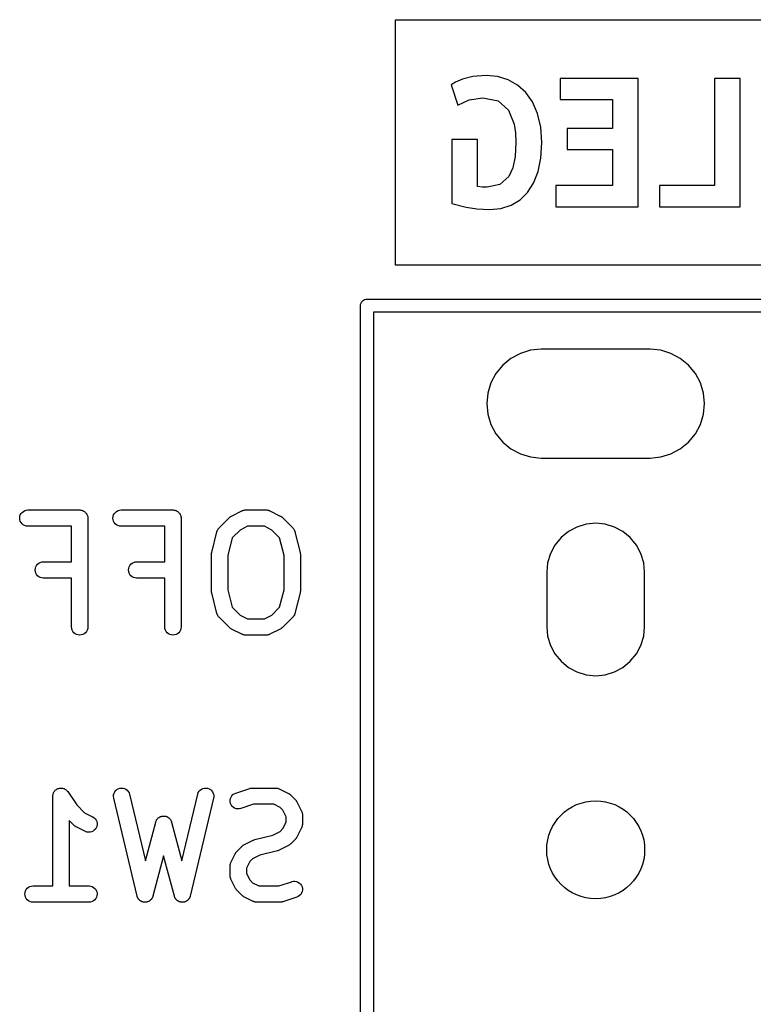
# Model space of a CAD drawing. Extents: x 4.93 to 6.76, y -5.59 to -2.93.
# Tile 3 of 29: x 4.93 to 5.19, y -4.64 to -4.29. Entities that reach past the tile are written whole.
import ezdxf

# ---------------------------------------------------------------- set-up
doc = ezdxf.new("R2010")
doc.units = 0
doc.header["$MEASUREMENT"] = 0
doc.layers.add('BLACK', color=7, linetype='CONTINUOUS')

msp = doc.modelspace()

# ---------------------------------------------------------------- linework, layer by layer
at = {"layer": 'BLACK', "linetype": 'CONTINUOUS'}
for p, q in [((5.06538, -4.37512), (5.06538, -4.2863)), ((5.06538, -4.2863), (5.20778, -4.2863)), ((5.09823, -4.30648), (5.0934, -4.3069)), ((5.1023, -4.30687), (5.09823, -4.30648)), ((5.0871, -4.30896), (5.08556, -4.30986)), ((5.08556, -4.30986), (5.08796, -4.31721)), ((5.08968, -4.30783), (5.0871, -4.30896)), ((5.0934, -4.3069), (5.08968, -4.30783)), ((5.10611, -4.30802), (5.1023, -4.30687)), ((5.10954, -4.30994), (5.10611, -4.30802)), ((5.11248, -4.31263), (5.10954, -4.30994)), ((5.12501, -4.30753), (5.12501, -4.31518)), ((5.15313, -4.30753), (5.12501, -4.30753)), ((5.15313, -4.35396), (5.15313, -4.30753)), ((5.19003, -4.30753), (5.18073, -4.30753)), ((5.18073, -4.30753), (5.18073, -4.34631)), ((5.19003, -4.35396), (5.19003, -4.30753)), ((5.1149, -4.31607), (5.11248, -4.31263)), ((5.08796, -4.31721), (5.09201, -4.31533)), ((5.09201, -4.31533), (5.09696, -4.31451)), ((5.09696, -4.31451), (5.10251, -4.31571)), ((5.10251, -4.31571), (5.10622, -4.31905)), ((5.11676, -4.32025), (5.1149, -4.31607)), ((5.12501, -4.31518), (5.14391, -4.31518)), ((5.14391, -4.31518), (5.14391, -4.32561)), ((5.10622, -4.31905), (5.10832, -4.32415)), ((5.11794, -4.32513), (5.11676, -4.32025)), ((5.10832, -4.32415), (5.1088, -4.32727)), ((5.1088, -4.32727), (5.10896, -4.33071)), ((5.11833, -4.33071), (5.11794, -4.32513)), ((5.14391, -4.32561), (5.12748, -4.32561)), ((5.12748, -4.32561), (5.12748, -4.33326)), ((5.09501, -4.32966), (5.08578, -4.32966)), ((5.08578, -4.32966), (5.08578, -4.35283)), ((5.09501, -4.34661), (5.09501, -4.32966)), ((5.10896, -4.33071), (5.10867, -4.33577)), ((5.118, -4.33634), (5.11833, -4.33071)), ((5.12748, -4.33326), (5.14391, -4.33326)), ((5.14391, -4.33326), (5.14391, -4.34631)), ((5.10867, -4.33577), (5.10779, -4.33986)), ((5.11698, -4.34125), (5.118, -4.33634)), ((5.10779, -4.33986), (5.10633, -4.34297)), ((5.11535, -4.34541), (5.11698, -4.34125)), ((5.10633, -4.34297), (5.10309, -4.34592)), ((5.11316, -4.34882), (5.11535, -4.34541)), ((5.09681, -4.34683), (5.09501, -4.34661)), ((5.09861, -4.34691), (5.09681, -4.34683)), ((5.10309, -4.34592), (5.09861, -4.34691)), ((5.11043, -4.35148), (5.11316, -4.34882)), ((5.14391, -4.34631), (5.12336, -4.34631)), ((5.12336, -4.34631), (5.12336, -4.35396)), ((5.18073, -4.34631), (5.16086, -4.34631)), ((5.16086, -4.34631), (5.16086, -4.35396)), ((5.08578, -4.35283), (5.09092, -4.35418)), ((5.1072, -4.3534), (5.11043, -4.35148)), ((5.09092, -4.35418), (5.09477, -4.35475)), ((5.09477, -4.35475), (5.09936, -4.35493)), ((5.09936, -4.35493), (5.10349, -4.35455)), ((5.10349, -4.35455), (5.1072, -4.3534)), ((5.12336, -4.35396), (5.15313, -4.35396)), ((5.16086, -4.35396), (5.19003, -4.35396)), ((5.20778, -4.37512), (5.06538, -4.37512)), ((5.05293, -4.38886), (5.05314, -4.38845)), ((5.05314, -4.38845), (5.05344, -4.38809)), ((5.05344, -4.38809), (5.0538, -4.38779)), ((5.0538, -4.38779), (5.05421, -4.38757)), ((5.05421, -4.38757), (5.05466, -4.38744)), ((5.05466, -4.38744), (5.055, -4.3874)), ((5.055, -4.3874), (5.05512, -4.38739)), ((5.05512, -4.38739), (5.05523, -4.3874)), ((5.05523, -4.3874), (5.22036, -4.3874)), ((5.05274, -4.38976), (5.05279, -4.3893)), ((5.05276, -4.38988), (5.05274, -4.38976)), ((5.05276, -4.78335), (5.05276, -4.38988)), ((5.05279, -4.3893), (5.05293, -4.38886)), ((5.05748, -4.39213), (5.05748, -4.7811)), ((5.21811, -4.39213), (5.05748, -4.39213)), ((5.11427, -4.40589), (5.11058, -4.40701)), ((5.11811, -4.40551), (5.11427, -4.40589)), ((5.15748, -4.40551), (5.11811, -4.40551)), ((5.16132, -4.40589), (5.15748, -4.40551)), ((5.16501, -4.40701), (5.16132, -4.40589)), ((5.10717, -4.40883), (5.10419, -4.41128)), ((5.11058, -4.40701), (5.10717, -4.40883)), ((5.16842, -4.40883), (5.16501, -4.40701)), ((5.1714, -4.41128), (5.16842, -4.40883)), ((5.10419, -4.41128), (5.10174, -4.41426)), ((5.17385, -4.41426), (5.1714, -4.41128)), ((5.10174, -4.41426), (5.09992, -4.41766)), ((5.17567, -4.41766), (5.17385, -4.41426)), ((5.09992, -4.41766), (5.0988, -4.42136)), ((5.17679, -4.42136), (5.17567, -4.41766)), ((5.0988, -4.42136), (5.09843, -4.4252)), ((5.17717, -4.4252), (5.17679, -4.42136)), ((5.09843, -4.4252), (5.0988, -4.42904)), ((5.17679, -4.42904), (5.17717, -4.4252)), ((5.0988, -4.42904), (5.09992, -4.43273)), ((5.17567, -4.43273), (5.17679, -4.42904)), ((5.09992, -4.43273), (5.10174, -4.43613)), ((5.17385, -4.43613), (5.17567, -4.43273)), ((5.10174, -4.43613), (5.10419, -4.43912)), ((5.1714, -4.43912), (5.17385, -4.43613)), ((5.10419, -4.43912), (5.10717, -4.44156)), ((5.10717, -4.44156), (5.11058, -4.44338)), ((5.16501, -4.44338), (5.16842, -4.44156)), ((5.16842, -4.44156), (5.1714, -4.43912)), ((5.11058, -4.44338), (5.11427, -4.4445)), ((5.11427, -4.4445), (5.11811, -4.44488)), ((5.11811, -4.44488), (5.15748, -4.44488)), ((5.15748, -4.44488), (5.16132, -4.4445)), ((5.16132, -4.4445), (5.16501, -4.44338)), ((4.92947, -4.46661), (4.92953, -4.46604)), ((4.92952, -4.46718), (4.92947, -4.46661)), ((4.92953, -4.46604), (4.9297, -4.46548)), ((4.9297, -4.46548), (4.92997, -4.46498)), ((4.92997, -4.46498), (4.93034, -4.46453)), ((4.93034, -4.46453), (4.93079, -4.46417)), ((4.93079, -4.46417), (4.93129, -4.4639)), ((4.93129, -4.4639), (4.93185, -4.46373)), ((4.93185, -4.46373), (4.93242, -4.46368)), ((4.93242, -4.46368), (4.95117, -4.46368)), ((4.95117, -4.46368), (4.95119, -4.46368)), ((4.95119, -4.46368), (4.95119, -4.46368)), ((4.95119, -4.46368), (4.95119, -4.46368)), ((4.95119, -4.46368), (4.95121, -4.46368)), ((4.95121, -4.46368), (4.95149, -4.46371)), ((4.95149, -4.46371), (4.95176, -4.46374)), ((4.95176, -4.46374), (4.95177, -4.46374)), ((4.95177, -4.46374), (4.95178, -4.46374)), ((4.95178, -4.46374), (4.95204, -4.46382)), ((4.95204, -4.46382), (4.95231, -4.46391)), ((4.95231, -4.46391), (4.95232, -4.46391)), ((4.95232, -4.46391), (4.95233, -4.46392)), ((4.95233, -4.46392), (4.95257, -4.46405)), ((4.95257, -4.46405), (4.95282, -4.46418)), ((4.95282, -4.46418), (4.95283, -4.46419)), ((4.95283, -4.46419), (4.95284, -4.46419)), ((4.95284, -4.46419), (4.95305, -4.46437)), ((4.95305, -4.46437), (4.95326, -4.46455)), ((4.95326, -4.46455), (4.95327, -4.46456)), ((4.95327, -4.46456), (4.95328, -4.46456)), ((4.95328, -4.46456), (4.95345, -4.46478)), ((4.95345, -4.46478), (4.95363, -4.465)), ((4.95363, -4.465), (4.95363, -4.465)), ((4.95363, -4.465), (4.95364, -4.46501)), ((4.95364, -4.46501), (4.95377, -4.46526)), ((4.95377, -4.46526), (4.9539, -4.4655)), ((4.9539, -4.4655), (4.9539, -4.46551)), ((4.9539, -4.46551), (4.9539, -4.46552)), ((4.9539, -4.46552), (4.95398, -4.46579)), ((4.95398, -4.46579), (4.95406, -4.46606)), ((4.95406, -4.46606), (4.95406, -4.46607)), ((4.95406, -4.46607), (4.95407, -4.46608)), ((4.95407, -4.46608), (4.95409, -4.46635)), ((4.95409, -4.46635), (4.95412, -4.46663)), ((4.95412, -4.46663), (4.95412, -4.506)), ((4.96321, -4.46661), (4.96327, -4.46604)), ((4.96326, -4.46718), (4.96321, -4.46661)), ((4.96327, -4.46604), (4.96344, -4.46548)), ((4.96344, -4.46548), (4.96372, -4.46498)), ((4.96372, -4.46498), (4.96408, -4.46453)), ((4.96408, -4.46453), (4.96453, -4.46417)), ((4.96453, -4.46417), (4.96504, -4.4639)), ((4.96504, -4.4639), (4.96559, -4.46373)), ((4.96559, -4.46373), (4.96617, -4.46368)), ((4.96617, -4.46368), (4.98491, -4.46368)), ((4.98491, -4.46368), (4.98493, -4.46368)), ((4.98493, -4.46368), (4.98493, -4.46368)), ((4.98493, -4.46368), (4.98493, -4.46368)), ((4.98493, -4.46368), (4.98495, -4.46368)), ((4.98495, -4.46368), (4.98523, -4.46371)), ((4.98523, -4.46371), (4.98551, -4.46374)), ((4.98551, -4.46374), (4.98552, -4.46374)), ((4.98552, -4.46374), (4.98553, -4.46374)), ((4.98553, -4.46374), (4.98579, -4.46382)), ((4.98579, -4.46382), (4.98606, -4.46391)), ((4.98606, -4.46391), (4.98607, -4.46391)), ((4.98607, -4.46391), (4.98608, -4.46392)), ((4.98608, -4.46392), (4.98632, -4.46405)), ((4.98632, -4.46405), (4.98656, -4.46418)), ((4.98656, -4.46418), (4.98657, -4.46419)), ((4.98657, -4.46419), (4.98658, -4.46419)), ((4.98658, -4.46419), (4.98679, -4.46437)), ((4.98679, -4.46437), (4.98701, -4.46455)), ((4.98701, -4.46455), (4.98701, -4.46456)), ((4.98701, -4.46456), (4.98702, -4.46456)), ((4.98702, -4.46456), (4.9872, -4.46478)), ((4.9872, -4.46478), (4.98737, -4.465)), ((4.98737, -4.465), (4.98738, -4.465)), ((4.98738, -4.465), (4.98738, -4.46501)), ((4.98738, -4.46501), (4.98751, -4.46526)), ((4.98751, -4.46526), (4.98764, -4.4655)), ((4.98764, -4.4655), (4.98765, -4.46551)), ((4.98765, -4.46551), (4.98765, -4.46552)), ((4.98765, -4.46552), (4.98773, -4.46579)), ((4.98773, -4.46579), (4.98781, -4.46606)), ((4.98781, -4.46606), (4.98781, -4.46607)), ((4.98781, -4.46607), (4.98781, -4.46608)), ((4.98781, -4.46608), (4.98784, -4.46635)), ((4.98784, -4.46635), (4.98787, -4.46663)), ((4.98787, -4.46663), (4.98787, -4.506)), ((5.00157, -4.47017), (5.00532, -4.46642)), ((5.00532, -4.46642), (5.00535, -4.46639)), ((5.00535, -4.46639), (5.00548, -4.46628)), ((5.00548, -4.46628), (5.0056, -4.46617)), ((5.0056, -4.46617), (5.00571, -4.4661)), ((5.00571, -4.4661), (5.0058, -4.46603)), ((5.0058, -4.46603), (5.00595, -4.46595)), ((5.00595, -4.46595), (5.00609, -4.46586)), ((5.00609, -4.46586), (5.00984, -4.46399)), ((5.00984, -4.46399), (5.00988, -4.46397)), ((5.00988, -4.46397), (5.00996, -4.46394)), ((5.00996, -4.46394), (5.01003, -4.4639)), ((5.01003, -4.4639), (5.01023, -4.46384)), ((5.01023, -4.46384), (5.01042, -4.46377)), ((5.01042, -4.46377), (5.0105, -4.46376)), ((5.0105, -4.46376), (5.01059, -4.46373)), ((5.01059, -4.46373), (5.01079, -4.46371)), ((5.01079, -4.46371), (5.01099, -4.46368)), ((5.01099, -4.46368), (5.01107, -4.46368)), ((5.01107, -4.46368), (5.01116, -4.46368)), ((5.01116, -4.46368), (5.01866, -4.46368)), ((5.01866, -4.46368), (5.0187, -4.46368)), ((5.0187, -4.46368), (5.01879, -4.46369)), ((5.01879, -4.46369), (5.01887, -4.46368)), ((5.01887, -4.46368), (5.01907, -4.46372)), ((5.01907, -4.46372), (5.01927, -4.46374)), ((5.01927, -4.46374), (5.01936, -4.46377)), ((5.01936, -4.46377), (5.01944, -4.46378)), ((5.01944, -4.46378), (5.01963, -4.46385)), ((5.01963, -4.46385), (5.01982, -4.46392)), ((5.01982, -4.46392), (5.0199, -4.46396)), ((5.0199, -4.46396), (5.01998, -4.46399)), ((5.01998, -4.46399), (5.02373, -4.46586)), ((5.02373, -4.46586), (5.02377, -4.46588)), ((5.02377, -4.46588), (5.0239, -4.46597)), ((5.0239, -4.46597), (5.02405, -4.46605)), ((5.02405, -4.46605), (5.02415, -4.46613)), ((5.02415, -4.46613), (5.02425, -4.4662)), ((5.02425, -4.4662), (5.02437, -4.46631)), ((5.02437, -4.46631), (5.0245, -4.46642)), ((5.0245, -4.46642), (5.02825, -4.47017)), ((4.92968, -4.46774), (4.92952, -4.46718)), ((4.92995, -4.46825), (4.92968, -4.46774)), ((4.93031, -4.4687), (4.92995, -4.46825)), ((4.93075, -4.46907), (4.93031, -4.4687)), ((4.93126, -4.46934), (4.93075, -4.46907)), ((4.93181, -4.46952), (4.93126, -4.46934)), ((4.93238, -4.46958), (4.93181, -4.46952)), ((4.93242, -4.46958), (4.93238, -4.46958)), ((4.94821, -4.46958), (4.93242, -4.46958)), ((4.94821, -4.48242), (4.94821, -4.46958)), ((4.96343, -4.46774), (4.96326, -4.46718)), ((4.96369, -4.46825), (4.96343, -4.46774)), ((4.96406, -4.4687), (4.96369, -4.46825)), ((4.9645, -4.46907), (4.96406, -4.4687)), ((4.965, -4.46934), (4.9645, -4.46907)), ((4.96555, -4.46952), (4.965, -4.46934)), ((4.96612, -4.46958), (4.96555, -4.46952)), ((4.96617, -4.46958), (4.96612, -4.46958)), ((4.98196, -4.46958), (4.96617, -4.46958)), ((4.98196, -4.48242), (4.98196, -4.46958)), ((5.00131, -4.47047), (5.00145, -4.47032)), ((5.00145, -4.47032), (5.00157, -4.47017)), ((5.01186, -4.46958), (5.00916, -4.47093)), ((5.01796, -4.46958), (5.01186, -4.46958)), ((5.02066, -4.47093), (5.01796, -4.46958)), ((5.02825, -4.47017), (5.02827, -4.47019)), ((5.02827, -4.47019), (5.0284, -4.47035)), ((5.0284, -4.47035), (5.02853, -4.4705)), ((5.13102, -4.46985), (5.12795, -4.47149)), ((5.13434, -4.46884), (5.13102, -4.46985)), ((5.1378, -4.4685), (5.13434, -4.46884)), ((5.14125, -4.46884), (5.1378, -4.4685)), ((5.14458, -4.46985), (5.14125, -4.46884)), ((5.14764, -4.47149), (5.14458, -4.46985)), ((4.99892, -4.47904), (5.0008, -4.47154)), ((5.0008, -4.47154), (5.00081, -4.4715)), ((5.00081, -4.4715), (5.00088, -4.47131)), ((5.00088, -4.47131), (5.00093, -4.47112)), ((5.00093, -4.47112), (5.00098, -4.47104)), ((5.00098, -4.47104), (5.00101, -4.47096)), ((5.00101, -4.47096), (5.00111, -4.47079)), ((5.00111, -4.47079), (5.00121, -4.47061)), ((5.00121, -4.47061), (5.00126, -4.47054)), ((5.00126, -4.47054), (5.00131, -4.47047)), ((5.00633, -4.47376), (5.00474, -4.48012)), ((5.00916, -4.47093), (5.00633, -4.47376)), ((5.02349, -4.47376), (5.02066, -4.47093)), ((5.02508, -4.48012), (5.02349, -4.47376)), ((5.02853, -4.4705), (5.02858, -4.47058)), ((5.02858, -4.47058), (5.02863, -4.47065)), ((5.02863, -4.47065), (5.02873, -4.47082)), ((5.02873, -4.47082), (5.02883, -4.47099)), ((5.02883, -4.47099), (5.02886, -4.47108)), ((5.02886, -4.47108), (5.0289, -4.47116)), ((5.0289, -4.47116), (5.02896, -4.47135)), ((5.02896, -4.47135), (5.02902, -4.47154)), ((5.02902, -4.47154), (5.0309, -4.47904)), ((5.12527, -4.47369), (5.12306, -4.47638)), ((5.12795, -4.47149), (5.12527, -4.47369)), ((5.15032, -4.47369), (5.14764, -4.47149)), ((5.15253, -4.47638), (5.15032, -4.47369)), ((5.12306, -4.47638), (5.12143, -4.47944)), ((5.15416, -4.47944), (5.15253, -4.47638)), ((4.99883, -4.47971), (4.99884, -4.47966)), ((4.99883, -4.47975), (4.99883, -4.47971)), ((4.99883, -4.49288), (4.99883, -4.47975)), ((4.99884, -4.47961), (4.99887, -4.47937)), ((4.99884, -4.47966), (4.99884, -4.47961)), ((4.99887, -4.47937), (4.9989, -4.47914)), ((4.9989, -4.47914), (4.99891, -4.47909)), ((4.99891, -4.47909), (4.99892, -4.47904)), ((5.00474, -4.48012), (5.00474, -4.49251)), ((5.02508, -4.49251), (5.02508, -4.48012)), ((5.0309, -4.47904), (5.03091, -4.47908)), ((5.03091, -4.47908), (5.03091, -4.47913)), ((5.03091, -4.47913), (5.03093, -4.47918)), ((5.03093, -4.47918), (5.03095, -4.47941)), ((5.03095, -4.47941), (5.03098, -4.47965)), ((5.03098, -4.47965), (5.03098, -4.4797)), ((5.03098, -4.4797), (5.03099, -4.47975)), ((5.03099, -4.47975), (5.03099, -4.49288)), ((5.12143, -4.47944), (5.12042, -4.48276)), ((5.15517, -4.48276), (5.15416, -4.47944)), ((4.93515, -4.48478), (4.93532, -4.48423)), ((4.93532, -4.48423), (4.9356, -4.48373)), ((4.9356, -4.48373), (4.93596, -4.48328)), ((4.93596, -4.48328), (4.93641, -4.48292)), ((4.93641, -4.48292), (4.93692, -4.48265)), ((4.93692, -4.48265), (4.93747, -4.48248)), ((4.93747, -4.48248), (4.93804, -4.48242)), ((4.93804, -4.48242), (4.94821, -4.48242)), ((4.9689, -4.48478), (4.96907, -4.48423)), ((4.96907, -4.48423), (4.96934, -4.48373)), ((4.96934, -4.48373), (4.96971, -4.48328)), ((4.96971, -4.48328), (4.97016, -4.48292)), ((4.97016, -4.48292), (4.97066, -4.48265)), ((4.97066, -4.48265), (4.97122, -4.48248)), ((4.97122, -4.48248), (4.97179, -4.48242)), ((4.97179, -4.48242), (4.98196, -4.48242)), ((5.12042, -4.48276), (5.12008, -4.48622)), ((5.15551, -4.48622), (5.15517, -4.48276)), ((4.93509, -4.48536), (4.93515, -4.48478)), ((4.93514, -4.48593), (4.93509, -4.48536)), ((4.93531, -4.48648), (4.93514, -4.48593)), ((4.93557, -4.48699), (4.93531, -4.48648)), ((4.93593, -4.48744), (4.93557, -4.48699)), ((4.93638, -4.48781), (4.93593, -4.48744)), ((4.93688, -4.48809), (4.93638, -4.48781)), ((4.93743, -4.48827), (4.93688, -4.48809)), ((4.938, -4.48833), (4.93743, -4.48827)), ((4.96884, -4.48536), (4.9689, -4.48478)), ((4.96889, -4.48593), (4.96884, -4.48536)), ((4.96905, -4.48648), (4.96889, -4.48593)), ((4.96932, -4.48699), (4.96905, -4.48648)), ((4.96968, -4.48744), (4.96932, -4.48699)), ((4.97012, -4.48781), (4.96968, -4.48744)), ((4.97063, -4.48809), (4.97012, -4.48781)), ((4.97118, -4.48827), (4.97063, -4.48809)), ((4.97175, -4.48833), (4.97118, -4.48827)), ((5.12008, -4.48622), (5.12008, -4.50591)), ((5.15551, -4.50591), (5.15551, -4.48622)), ((4.93804, -4.48833), (4.938, -4.48833)), ((4.94821, -4.48833), (4.93804, -4.48833)), ((4.94821, -4.506), (4.94821, -4.48833)), ((4.97179, -4.48833), (4.97175, -4.48833)), ((4.98196, -4.48833), (4.97179, -4.48833)), ((4.98196, -4.506), (4.98196, -4.48833)), ((4.99884, -4.49293), (4.99883, -4.49288)), ((4.99883, -4.49298), (4.99884, -4.49293)), ((4.99887, -4.49321), (4.99883, -4.49298)), ((4.99889, -4.49345), (4.99887, -4.49321)), ((4.9989, -4.4935), (4.99889, -4.49345)), ((4.99891, -4.49355), (4.9989, -4.4935)), ((4.99892, -4.49359), (4.99891, -4.49355)), ((5.0008, -4.50109), (4.99892, -4.49359)), ((5.00474, -4.49251), (5.00633, -4.49887)), ((5.02349, -4.49887), (5.02508, -4.49251)), ((5.0309, -4.49359), (5.02902, -4.50109)), ((5.03092, -4.49349), (5.0309, -4.49354)), ((5.0309, -4.49354), (5.0309, -4.49359)), ((5.03095, -4.49326), (5.03092, -4.49349)), ((5.03098, -4.49302), (5.03095, -4.49326)), ((5.03099, -4.49288), (5.03098, -4.49292)), ((5.03098, -4.49292), (5.03098, -4.49297)), ((5.03098, -4.49297), (5.03098, -4.49302)), ((5.00633, -4.49887), (5.00916, -4.5017)), ((5.02066, -4.5017), (5.02349, -4.49887)), ((5.00086, -4.50128), (5.0008, -4.50109)), ((5.00092, -4.50147), (5.00086, -4.50128)), ((5.00096, -4.50155), (5.00092, -4.50147)), ((5.00099, -4.50163), (5.00096, -4.50155)), ((5.00109, -4.50181), (5.00099, -4.50163)), ((5.00118, -4.50198), (5.00109, -4.50181)), ((5.00124, -4.50205), (5.00118, -4.50198)), ((5.00128, -4.50213), (5.00124, -4.50205)), ((5.00142, -4.50228), (5.00128, -4.50213)), ((5.00154, -4.50243), (5.00142, -4.50228)), ((5.00157, -4.50246), (5.00154, -4.50243)), ((5.00532, -4.50621), (5.00157, -4.50246)), ((5.00916, -4.5017), (5.01186, -4.50305)), ((5.01796, -4.50305), (5.02066, -4.5017)), ((5.02825, -4.50246), (5.0245, -4.50621)), ((5.02837, -4.50231), (5.02825, -4.50246)), ((5.02851, -4.50216), (5.02837, -4.50231)), ((5.02856, -4.50209), (5.02851, -4.50216)), ((5.02861, -4.50202), (5.02856, -4.50209)), ((5.02871, -4.50184), (5.02861, -4.50202)), ((5.02881, -4.50167), (5.02871, -4.50184)), ((5.02884, -4.50159), (5.02881, -4.50167)), ((5.02888, -4.50151), (5.02884, -4.50159)), ((5.02894, -4.50132), (5.02888, -4.50151)), ((5.02901, -4.50113), (5.02894, -4.50132)), ((5.02902, -4.50109), (5.02901, -4.50113)), ((4.94827, -4.50657), (4.94821, -4.506)), ((4.95412, -4.50604), (4.95406, -4.50661)), ((4.95412, -4.506), (4.95412, -4.50604)), ((4.98202, -4.50657), (4.98196, -4.506)), ((4.98787, -4.50604), (4.9878, -4.50661)), ((4.98787, -4.506), (4.98787, -4.50604)), ((5.01186, -4.50305), (5.01796, -4.50305)), ((5.12008, -4.50591), (5.12042, -4.50936)), ((5.15517, -4.50936), (5.15551, -4.50591)), ((4.94844, -4.50712), (4.94827, -4.50657)), ((4.94871, -4.50763), (4.94844, -4.50712)), ((4.94907, -4.50808), (4.94871, -4.50763)), ((4.94952, -4.50845), (4.94907, -4.50808)), ((4.95002, -4.50872), (4.94952, -4.50845)), ((4.95057, -4.50889), (4.95002, -4.50872)), ((4.95115, -4.50895), (4.95057, -4.50889)), ((4.95172, -4.5089), (4.95115, -4.50895)), ((4.95227, -4.50874), (4.95172, -4.5089)), ((4.95278, -4.50847), (4.95227, -4.50874)), ((4.95323, -4.50811), (4.95278, -4.50847)), ((4.9536, -4.50767), (4.95323, -4.50811)), ((4.95388, -4.50716), (4.9536, -4.50767)), ((4.95406, -4.50661), (4.95388, -4.50716)), ((4.98218, -4.50712), (4.98202, -4.50657)), ((4.98245, -4.50763), (4.98218, -4.50712)), ((4.98282, -4.50808), (4.98245, -4.50763)), ((4.98326, -4.50845), (4.98282, -4.50808)), ((4.98377, -4.50872), (4.98326, -4.50845)), ((4.98432, -4.50889), (4.98377, -4.50872)), ((4.98489, -4.50895), (4.98432, -4.50889)), ((4.98547, -4.5089), (4.98489, -4.50895)), ((4.98602, -4.50874), (4.98547, -4.5089)), ((4.98653, -4.50847), (4.98602, -4.50874)), ((4.98698, -4.50811), (4.98653, -4.50847)), ((4.98735, -4.50767), (4.98698, -4.50811)), ((4.98763, -4.50716), (4.98735, -4.50767)), ((4.9878, -4.50661), (4.98763, -4.50716)), ((5.00545, -4.50632), (5.00532, -4.50621)), ((5.00557, -4.50643), (5.00545, -4.50632)), ((5.00567, -4.5065), (5.00557, -4.50643)), ((5.00577, -4.50658), (5.00567, -4.5065)), ((5.00591, -4.50666), (5.00577, -4.50658)), ((5.00605, -4.50675), (5.00591, -4.50666)), ((5.00609, -4.50677), (5.00605, -4.50675)), ((5.00984, -4.50864), (5.00609, -4.50677)), ((5.00992, -4.50867), (5.00984, -4.50864)), ((5.01, -4.50871), (5.00992, -4.50867)), ((5.01019, -4.50877), (5.01, -4.50871)), ((5.01038, -4.50885), (5.01019, -4.50877)), ((5.01046, -4.50886), (5.01038, -4.50885)), ((5.01055, -4.50889), (5.01046, -4.50886)), ((5.01075, -4.50891), (5.01055, -4.50889)), ((5.01095, -4.50894), (5.01075, -4.50891)), ((5.01103, -4.50894), (5.01095, -4.50894)), ((5.01112, -4.50895), (5.01103, -4.50894)), ((5.01116, -4.50895), (5.01112, -4.50895)), ((5.01866, -4.50895), (5.01116, -4.50895)), ((5.01874, -4.50894), (5.01866, -4.50895)), ((5.01883, -4.50895), (5.01874, -4.50894)), ((5.01903, -4.50892), (5.01883, -4.50895)), ((5.01923, -4.5089), (5.01903, -4.50892)), ((5.01932, -4.50887), (5.01923, -4.5089)), ((5.0194, -4.50886), (5.01932, -4.50887)), ((5.01959, -4.50879), (5.0194, -4.50886)), ((5.01978, -4.50873), (5.01959, -4.50879)), ((5.01986, -4.50869), (5.01978, -4.50873)), ((5.01994, -4.50866), (5.01986, -4.50869)), ((5.01998, -4.50864), (5.01994, -4.50866)), ((5.02373, -4.50677), (5.01998, -4.50864)), ((5.02387, -4.50668), (5.02373, -4.50677)), ((5.02402, -4.5066), (5.02387, -4.50668)), ((5.02411, -4.50652), (5.02402, -4.5066)), ((5.02422, -4.50646), (5.02411, -4.50652)), ((5.02434, -4.50634), (5.02422, -4.50646)), ((5.02447, -4.50624), (5.02434, -4.50634)), ((5.0245, -4.50621), (5.02447, -4.50624)), ((5.12042, -4.50936), (5.12143, -4.51269)), ((5.15416, -4.51269), (5.15517, -4.50936)), ((5.12143, -4.51269), (5.12306, -4.51575)), ((5.15253, -4.51575), (5.15416, -4.51269)), ((5.12306, -4.51575), (5.12527, -4.51843)), ((5.15032, -4.51843), (5.15253, -4.51575)), ((5.12527, -4.51843), (5.12795, -4.52064)), ((5.14764, -4.52064), (5.15032, -4.51843)), ((5.12795, -4.52064), (5.13102, -4.52227)), ((5.13102, -4.52227), (5.13434, -4.52328)), ((5.13434, -4.52328), (5.1378, -4.52362)), ((5.1378, -4.52362), (5.14125, -4.52328)), ((5.14125, -4.52328), (5.14458, -4.52227)), ((5.14458, -4.52227), (5.14764, -4.52064)), ((4.9415, -4.56688), (4.94153, -4.5666)), ((4.94153, -4.5666), (4.94162, -4.5663)), ((4.94153, -4.5666), (4.94153, -4.5666)), ((4.94153, -4.5666), (4.94153, -4.5666)), ((4.94162, -4.5663), (4.9417, -4.56605)), ((4.9417, -4.56605), (4.94185, -4.56578)), ((4.9417, -4.56605), (4.9417, -4.56605)), ((4.9417, -4.56605), (4.9417, -4.56605)), ((4.94185, -4.56578), (4.94198, -4.56555)), ((4.94198, -4.56554), (4.94217, -4.56532)), ((4.94198, -4.56555), (4.94198, -4.56554)), ((4.94198, -4.56554), (4.94198, -4.56554)), ((4.94217, -4.56532), (4.94235, -4.5651)), ((4.94235, -4.5651), (4.94257, -4.56492)), ((4.94235, -4.5651), (4.94235, -4.5651)), ((4.94235, -4.5651), (4.94235, -4.5651)), ((4.94257, -4.56492), (4.9428, -4.56474)), ((4.9428, -4.56474), (4.94305, -4.56461)), ((4.9428, -4.56474), (4.9428, -4.56474)), ((4.9428, -4.56474), (4.9428, -4.56474)), ((4.94305, -4.56461), (4.94331, -4.56447)), ((4.94331, -4.56447), (4.94358, -4.56439)), ((4.94331, -4.56447), (4.94331, -4.56447)), ((4.94331, -4.56447), (4.94331, -4.56447)), ((4.94358, -4.56439), (4.94386, -4.56431)), ((4.94386, -4.56431), (4.94414, -4.56428)), ((4.94386, -4.56431), (4.94386, -4.56431)), ((4.94386, -4.56431), (4.94386, -4.56431)), ((4.94414, -4.56428), (4.94443, -4.56426)), ((4.94443, -4.56426), (4.94444, -4.56426)), ((4.94444, -4.56426), (4.94444, -4.56426)), ((4.94444, -4.56426), (4.94472, -4.56429)), ((4.94472, -4.56429), (4.94501, -4.56432)), ((4.94501, -4.56432), (4.94501, -4.56432)), ((4.94501, -4.56432), (4.94501, -4.56432)), ((4.94501, -4.56432), (4.94529, -4.5644)), ((4.94529, -4.5644), (4.94556, -4.56449)), ((4.94556, -4.56449), (4.94556, -4.56449)), ((4.94556, -4.56449), (4.94556, -4.56449)), ((4.94556, -4.56449), (4.94582, -4.56463)), ((4.94582, -4.56463), (4.94607, -4.56476)), ((4.94607, -4.56476), (4.94607, -4.56476)), ((4.94607, -4.56476), (4.94607, -4.56476)), ((4.94607, -4.56476), (4.94629, -4.56494)), ((4.94629, -4.56494), (4.94651, -4.56513)), ((4.94651, -4.56513), (4.94651, -4.56513)), ((4.94651, -4.56513), (4.94651, -4.56513)), ((4.94651, -4.56513), (4.94669, -4.56535)), ((4.94669, -4.56535), (4.94687, -4.56557)), ((4.94687, -4.56557), (4.95009, -4.57039)), ((4.96344, -4.56671), (4.9636, -4.56615)), ((4.9636, -4.56615), (4.96385, -4.56564)), ((4.96385, -4.56564), (4.96421, -4.56518)), ((4.96421, -4.56518), (4.96464, -4.5648)), ((4.96464, -4.5648), (4.96514, -4.56452)), ((4.96514, -4.56452), (4.96569, -4.56433)), ((4.96569, -4.56433), (4.96626, -4.56426)), ((4.96626, -4.56426), (4.96684, -4.5643)), ((4.96684, -4.5643), (4.96739, -4.56445)), ((4.96739, -4.56445), (4.96791, -4.5647)), ((4.96791, -4.5647), (4.96837, -4.56505)), ((4.96837, -4.56505), (4.96875, -4.56548)), ((4.96875, -4.56548), (4.96904, -4.56598)), ((4.96904, -4.56598), (4.96923, -4.56653)), ((4.96923, -4.56653), (4.97495, -4.59058)), ((4.98813, -4.59058), (4.99385, -4.56653)), ((4.99385, -4.56653), (4.99386, -4.56649)), ((4.99386, -4.56649), (4.99406, -4.56594)), ((4.99406, -4.56594), (4.99435, -4.56545)), ((4.99435, -4.56545), (4.99474, -4.56502)), ((4.99474, -4.56502), (4.9952, -4.56468)), ((4.9952, -4.56468), (4.99572, -4.56443)), ((4.99572, -4.56443), (4.99628, -4.56429)), ((4.99628, -4.56429), (4.99686, -4.56426)), ((4.99686, -4.56426), (4.99743, -4.56434)), ((4.99743, -4.56434), (4.99797, -4.56453)), ((4.99797, -4.56453), (4.99847, -4.56483)), ((4.99847, -4.56483), (4.9989, -4.56521)), ((4.9989, -4.56521), (4.99924, -4.56567)), ((4.99924, -4.56567), (4.99949, -4.56619)), ((4.99949, -4.56619), (4.99964, -4.56675)), ((5.0066, -4.56666), (5.00707, -4.56633)), ((5.00707, -4.56633), (5.0076, -4.5661)), ((5.0076, -4.5661), (5.01266, -4.56441)), ((5.01266, -4.56441), (5.0127, -4.5644)), ((5.0127, -4.5644), (5.01286, -4.56436)), ((5.01286, -4.56436), (5.01302, -4.56431)), ((5.01302, -4.56431), (5.01315, -4.5643)), ((5.01315, -4.5643), (5.01327, -4.56428)), ((5.01327, -4.56428), (5.01343, -4.56427)), ((5.01343, -4.56427), (5.0136, -4.56426)), ((5.0136, -4.56426), (5.02203, -4.56426)), ((5.02203, -4.56426), (5.02207, -4.56426)), ((5.02207, -4.56426), (5.02216, -4.56427)), ((5.02216, -4.56427), (5.02225, -4.56427)), ((5.02225, -4.56427), (5.02245, -4.5643)), ((5.02245, -4.5643), (5.02265, -4.56432)), ((5.02265, -4.56432), (5.02273, -4.56435)), ((5.02273, -4.56435), (5.02282, -4.56436)), ((5.02282, -4.56436), (5.023, -4.56444)), ((5.023, -4.56444), (5.0232, -4.5645)), ((5.0232, -4.5645), (5.02327, -4.56454)), ((5.02327, -4.56454), (5.02335, -4.56457)), ((5.02335, -4.56457), (5.02673, -4.56626)), ((5.02673, -4.56626), (5.02677, -4.56628)), ((5.02677, -4.56628), (5.0269, -4.56637)), ((5.0269, -4.56637), (5.02705, -4.56644)), ((5.02705, -4.56644), (5.02715, -4.56652)), ((5.02715, -4.56652), (5.02725, -4.56659)), ((5.02725, -4.56659), (5.02737, -4.5667)), ((4.94147, -4.56717), (4.9415, -4.56688)), ((4.94147, -4.56721), (4.94147, -4.56717)), ((4.94147, -4.56717), (4.94147, -4.56717)), ((4.94147, -4.56717), (4.94147, -4.56717)), ((4.94147, -4.56717), (4.94147, -4.56717)), ((4.94147, -4.59969), (4.94147, -4.56721)), ((4.9634, -4.56728), (4.96344, -4.56671)), ((4.96347, -4.56785), (4.9634, -4.56728)), ((4.96348, -4.56789), (4.96347, -4.56785)), ((4.97192, -4.60333), (4.96348, -4.56789)), ((4.9996, -4.56789), (4.99116, -4.60333)), ((4.99967, -4.56732), (4.9996, -4.56789)), ((4.99964, -4.56675), (4.99967, -4.56732)), ((5.00559, -4.56867), (5.00569, -4.56811)), ((5.0056, -4.56925), (5.00559, -4.56867)), ((5.00573, -4.56981), (5.0056, -4.56925)), ((5.00569, -4.56811), (5.0059, -4.56757)), ((5.00596, -4.57034), (5.00573, -4.56981)), ((5.0059, -4.56757), (5.00621, -4.56708)), ((5.00621, -4.56708), (5.0066, -4.56666)), ((5.01408, -4.57016), (5.00947, -4.5717)), ((5.02134, -4.57016), (5.01408, -4.57016)), ((5.02366, -4.57132), (5.02134, -4.57016)), ((5.02737, -4.5667), (5.0275, -4.56681)), ((5.0275, -4.56681), (5.02918, -4.5685)), ((5.02918, -4.5685), (5.02921, -4.56853)), ((5.02921, -4.56853), (5.02932, -4.56866)), ((5.02932, -4.56866), (5.02943, -4.56878)), ((5.02943, -4.56878), (5.02949, -4.56888)), ((5.02949, -4.56888), (5.02957, -4.56898)), ((5.02957, -4.56898), (5.02965, -4.56912)), ((5.02965, -4.56912), (5.02974, -4.56926)), ((5.02974, -4.56926), (5.03142, -4.57264)), ((4.95009, -4.57039), (4.95292, -4.57322)), ((4.95292, -4.57322), (4.95586, -4.57469)), ((5.00629, -4.57081), (5.00596, -4.57034)), ((5.0067, -4.57121), (5.00629, -4.57081)), ((5.00719, -4.57152), (5.0067, -4.57121)), ((5.00772, -4.57174), (5.00719, -4.57152)), ((5.00829, -4.57184), (5.00772, -4.57174)), ((5.00887, -4.57183), (5.00829, -4.57184)), ((5.00943, -4.57171), (5.00887, -4.57183)), ((5.00947, -4.5717), (5.00943, -4.57171)), ((5.02467, -4.57233), (5.02366, -4.57132)), ((5.02583, -4.57466), (5.02467, -4.57233)), ((5.03142, -4.57264), (5.03144, -4.57268)), ((5.03144, -4.57268), (5.03147, -4.57276)), ((5.03147, -4.57276), (5.03151, -4.57283)), ((5.03151, -4.57283), (5.03157, -4.57303)), ((5.03157, -4.57303), (5.03164, -4.57322)), ((5.03164, -4.57322), (5.03165, -4.5733)), ((5.03165, -4.5733), (5.03168, -4.57339)), ((5.03168, -4.57339), (5.0317, -4.57359)), ((5.0317, -4.57359), (5.03173, -4.57379)), ((4.94908, -4.57773), (4.94737, -4.57603)), ((4.94737, -4.57603), (4.94737, -4.59969)), ((4.95586, -4.57469), (4.9559, -4.57471)), ((4.9559, -4.57471), (4.95638, -4.57503)), ((4.95638, -4.57503), (4.9568, -4.57543)), ((4.9568, -4.57543), (4.95712, -4.5759)), ((4.95712, -4.5759), (4.95735, -4.57643)), ((4.95735, -4.57643), (4.95747, -4.57699)), ((4.95747, -4.57699), (4.95749, -4.57757)), ((4.97495, -4.59058), (4.97869, -4.57657)), ((4.97869, -4.57657), (4.9787, -4.57653)), ((4.9787, -4.57653), (4.97873, -4.57644)), ((4.97873, -4.57644), (4.97875, -4.57635)), ((4.97875, -4.57635), (4.97884, -4.57618)), ((4.97884, -4.57618), (4.97891, -4.576)), ((4.97891, -4.576), (4.97896, -4.57592)), ((4.97896, -4.57592), (4.979, -4.57583)), ((4.979, -4.57583), (4.97911, -4.57567)), ((4.97911, -4.57567), (4.97922, -4.57551)), ((4.97922, -4.57551), (4.97928, -4.57544)), ((4.97928, -4.57544), (4.97934, -4.57536)), ((4.97934, -4.57536), (4.97948, -4.57523)), ((4.97948, -4.57523), (4.97961, -4.57509)), ((4.97961, -4.57509), (4.97969, -4.57504)), ((4.97969, -4.57504), (4.97976, -4.57497)), ((4.97976, -4.57497), (4.97993, -4.57487)), ((4.97993, -4.57487), (4.98009, -4.57476)), ((4.98009, -4.57476), (4.98017, -4.57472)), ((4.98017, -4.57472), (4.98026, -4.57467)), ((4.98026, -4.57467), (4.98044, -4.57461)), ((4.98044, -4.57461), (4.98061, -4.57453)), ((4.98061, -4.57453), (4.98071, -4.57451)), ((4.98071, -4.57451), (4.9808, -4.57448)), ((4.9808, -4.57448), (4.98099, -4.57445)), ((4.98099, -4.57445), (4.98117, -4.5744)), ((4.98117, -4.5744), (4.98127, -4.5744)), ((4.98127, -4.5744), (4.98137, -4.57439)), ((4.98137, -4.57439), (4.98156, -4.57439)), ((4.98156, -4.57439), (4.98175, -4.57439)), ((4.98175, -4.57439), (4.98185, -4.57441)), ((4.98185, -4.57441), (4.98194, -4.57441)), ((4.98194, -4.57441), (4.98213, -4.57445)), ((4.98213, -4.57445), (4.98232, -4.57449)), ((4.98232, -4.57449), (4.98241, -4.57452)), ((4.98241, -4.57452), (4.9825, -4.57454)), ((4.9825, -4.57454), (4.98268, -4.57462)), ((4.98268, -4.57462), (4.98286, -4.57469)), ((4.98286, -4.57469), (4.98294, -4.57474)), ((4.98294, -4.57474), (4.98303, -4.57478)), ((4.98303, -4.57478), (4.98318, -4.5749)), ((4.98318, -4.5749), (4.98335, -4.575)), ((4.98335, -4.575), (4.98342, -4.57507)), ((4.98342, -4.57507), (4.98349, -4.57512)), ((4.98349, -4.57512), (4.98362, -4.57526)), ((4.98362, -4.57526), (4.98376, -4.57539)), ((4.98376, -4.57539), (4.98382, -4.57547)), ((4.98382, -4.57547), (4.98389, -4.57554)), ((4.98389, -4.57554), (4.98399, -4.57571)), ((4.98399, -4.57571), (4.9841, -4.57586)), ((4.9841, -4.57586), (4.98414, -4.57595)), ((4.98414, -4.57595), (4.98419, -4.57603)), ((4.98419, -4.57603), (4.98426, -4.57621)), ((4.98426, -4.57621), (4.98434, -4.57639)), ((4.98434, -4.57639), (4.98436, -4.57648)), ((4.98436, -4.57648), (4.98439, -4.57657)), ((4.98439, -4.57657), (4.98813, -4.59058)), ((5.02467, -4.57896), (5.02583, -4.57664)), ((5.02583, -4.57664), (5.02583, -4.57466)), ((5.03173, -4.57379), (5.03173, -4.57387)), ((5.03173, -4.57387), (5.03174, -4.57396)), ((5.03174, -4.57396), (5.03174, -4.57733)), ((4.94921, -4.57784), (4.94908, -4.57773)), ((4.94933, -4.57796), (4.94921, -4.57784)), ((4.94943, -4.57802), (4.94933, -4.57796)), ((4.94952, -4.5781), (4.94943, -4.57802)), ((4.94967, -4.57818), (4.94952, -4.5781)), ((4.94981, -4.57827), (4.94967, -4.57818)), ((4.94985, -4.57829), (4.94981, -4.57827)), ((4.95322, -4.57998), (4.94985, -4.57829)), ((4.95376, -4.58018), (4.95322, -4.57998)), ((4.95433, -4.58028), (4.95376, -4.58018)), ((4.9549, -4.58026), (4.95433, -4.58028)), ((4.95547, -4.58014), (4.9549, -4.58026)), ((4.95599, -4.57991), (4.95547, -4.58014)), ((4.95646, -4.57957), (4.95599, -4.57991)), ((4.95686, -4.57916), (4.95646, -4.57957)), ((4.95717, -4.57867), (4.95686, -4.57916)), ((4.95738, -4.57814), (4.95717, -4.57867)), ((4.95749, -4.57757), (4.95738, -4.57814)), ((5.021, -4.5813), (5.02366, -4.57997)), ((5.02366, -4.57997), (5.02467, -4.57896)), ((5.03142, -4.57865), (5.02974, -4.58203)), ((5.03145, -4.57857), (5.03142, -4.57865)), ((5.0315, -4.5785), (5.03145, -4.57857)), ((5.03156, -4.57831), (5.0315, -4.5785)), ((5.03163, -4.57812), (5.03156, -4.57831)), ((5.03164, -4.57803), (5.03163, -4.57812)), ((5.03167, -4.57795), (5.03164, -4.57803)), ((5.03169, -4.57775), (5.03167, -4.57795)), ((5.03173, -4.57755), (5.03169, -4.57775)), ((5.03174, -4.57733), (5.03173, -4.57738)), ((5.03173, -4.57738), (5.03173, -4.57746)), ((5.03173, -4.57746), (5.03173, -4.57755)), ((5.01059, -4.58482), (5.01396, -4.58313)), ((5.01396, -4.58313), (5.014, -4.58311)), ((5.014, -4.58311), (5.01401, -4.58311)), ((5.01401, -4.58311), (5.01403, -4.5831)), ((5.01403, -4.5831), (5.01429, -4.58301)), ((5.01429, -4.58301), (5.01454, -4.58291)), ((5.01454, -4.58291), (5.01455, -4.58291)), ((5.01455, -4.58291), (5.01457, -4.58291)), ((5.01457, -4.58291), (5.021, -4.5813)), ((5.02918, -4.5828), (5.0275, -4.58448)), ((5.02929, -4.58267), (5.02918, -4.5828)), ((5.0294, -4.58255), (5.02929, -4.58267)), ((5.02947, -4.58245), (5.0294, -4.58255)), ((5.02955, -4.58235), (5.02947, -4.58245)), ((5.02963, -4.58221), (5.02955, -4.58235)), ((5.02972, -4.58207), (5.02963, -4.58221)), ((5.02974, -4.58203), (5.02972, -4.58207)), ((5.00589, -4.5912), (5.00758, -4.58782)), ((5.00758, -4.58782), (5.0076, -4.58779)), ((5.0076, -4.58779), (5.00769, -4.58765)), ((5.00769, -4.58765), (5.00777, -4.5875)), ((5.00777, -4.5875), (5.00785, -4.58741)), ((5.00785, -4.58741), (5.00791, -4.5873)), ((5.00791, -4.5873), (5.00803, -4.58719)), ((5.00803, -4.58719), (5.00813, -4.58706)), ((5.00813, -4.58706), (5.00982, -4.58537)), ((5.00982, -4.58537), (5.00985, -4.58534)), ((5.00985, -4.58534), (5.00998, -4.58524)), ((5.00998, -4.58524), (5.0101, -4.58512)), ((5.0101, -4.58512), (5.01021, -4.58506)), ((5.01021, -4.58506), (5.0103, -4.58498)), ((5.0103, -4.58498), (5.01045, -4.58491)), ((5.01045, -4.58491), (5.01059, -4.58482)), ((5.02275, -4.58695), (5.01631, -4.58856)), ((5.02276, -4.58694), (5.02275, -4.58695)), ((5.02278, -4.58694), (5.02276, -4.58694)), ((5.02303, -4.58685), (5.02278, -4.58694)), ((5.02329, -4.58675), (5.02303, -4.58685)), ((5.0233, -4.58675), (5.02329, -4.58675)), ((5.02332, -4.58674), (5.0233, -4.58675)), ((5.02335, -4.58672), (5.02332, -4.58674)), ((5.02673, -4.58504), (5.02335, -4.58672)), ((5.02687, -4.58495), (5.02673, -4.58504)), ((5.02702, -4.58487), (5.02687, -4.58495)), ((5.02711, -4.5848), (5.02702, -4.58487)), ((5.02722, -4.58473), (5.02711, -4.5848)), ((5.02734, -4.58462), (5.02722, -4.58473)), ((5.02747, -4.58451), (5.02734, -4.58462)), ((5.0275, -4.58448), (5.02747, -4.58451)), ((4.98154, -4.58879), (4.97764, -4.6034)), ((4.98543, -4.6034), (4.98154, -4.58879)), ((5.00569, -4.59174), (5.00576, -4.59155)), ((5.00576, -4.59155), (5.00582, -4.59136)), ((5.00582, -4.59136), (5.00586, -4.59128)), ((5.00586, -4.59128), (5.00589, -4.5912)), ((5.01265, -4.59089), (5.01149, -4.59322)), ((5.01366, -4.58988), (5.01265, -4.59089)), ((5.01631, -4.58856), (5.01366, -4.58988)), ((5.00558, -4.59248), (5.00559, -4.59239)), ((5.00558, -4.59252), (5.00558, -4.59248)), ((5.00558, -4.59589), (5.00558, -4.59252)), ((5.00559, -4.59231), (5.00562, -4.59211)), ((5.00559, -4.59239), (5.00559, -4.59231)), ((5.00562, -4.59211), (5.00565, -4.59191)), ((5.00565, -4.59191), (5.00567, -4.59182)), ((5.00567, -4.59182), (5.00569, -4.59174)), ((5.01149, -4.59322), (5.01149, -4.5952)), ((5.00559, -4.59598), (5.00558, -4.59589)), ((5.00559, -4.59607), (5.00559, -4.59598)), ((5.00562, -4.59627), (5.00559, -4.59607)), ((5.00564, -4.59647), (5.00562, -4.59627)), ((5.00566, -4.59655), (5.00564, -4.59647)), ((5.00568, -4.59664), (5.00566, -4.59655)), ((5.00575, -4.59683), (5.00568, -4.59664)), ((5.0058, -4.59702), (5.00575, -4.59683)), ((5.00585, -4.5971), (5.0058, -4.59702)), ((5.00588, -4.59718), (5.00585, -4.5971)), ((5.00589, -4.59721), (5.00588, -4.59718)), ((5.00758, -4.60059), (5.00589, -4.59721)), ((5.01149, -4.5952), (5.01265, -4.59752)), ((5.01265, -4.59752), (5.01366, -4.59853)), ((5.01366, -4.59853), (5.01598, -4.59969)), ((5.02324, -4.59969), (5.02785, -4.59815)), ((5.02785, -4.59815), (5.02789, -4.59814)), ((5.02789, -4.59814), (5.02845, -4.59802)), ((5.02845, -4.59802), (5.02903, -4.59801)), ((5.02903, -4.59801), (5.02959, -4.59812)), ((5.02959, -4.59812), (5.03013, -4.59833)), ((5.03013, -4.59833), (5.03062, -4.59864)), ((5.03062, -4.59864), (5.03103, -4.59904)), ((4.93134, -4.60262), (4.9314, -4.60205)), ((4.9314, -4.60205), (4.93157, -4.6015)), ((4.93157, -4.6015), (4.93185, -4.60099)), ((4.93185, -4.60099), (4.93221, -4.60055)), ((4.93221, -4.60055), (4.93266, -4.60018)), ((4.93266, -4.60018), (4.93317, -4.59991)), ((4.93317, -4.59991), (4.93372, -4.59975)), ((4.93372, -4.59975), (4.93429, -4.59969)), ((4.93429, -4.59969), (4.94147, -4.59969)), ((4.94737, -4.59969), (4.95454, -4.59969)), ((4.95454, -4.59969), (4.95458, -4.59969)), ((4.95458, -4.59969), (4.95516, -4.59976)), ((4.95516, -4.59976), (4.9557, -4.59993)), ((4.9557, -4.59993), (4.95621, -4.60021)), ((4.95621, -4.60021), (4.95665, -4.60058)), ((4.95665, -4.60058), (4.95701, -4.60103)), ((4.95701, -4.60103), (4.95728, -4.60154)), ((4.95728, -4.60154), (4.95744, -4.60209)), ((4.95744, -4.60209), (4.95749, -4.60266)), ((5.00767, -4.60073), (5.00758, -4.60059)), ((5.00775, -4.60088), (5.00767, -4.60073)), ((5.00782, -4.60097), (5.00775, -4.60088)), ((5.00789, -4.60108), (5.00782, -4.60097)), ((5.008, -4.6012), (5.00789, -4.60108)), ((5.00811, -4.60133), (5.008, -4.6012)), ((5.00813, -4.60136), (5.00811, -4.60133)), ((5.00982, -4.60304), (5.00813, -4.60136)), ((5.01598, -4.59969), (5.02324, -4.59969)), ((5.03103, -4.59904), (5.03136, -4.59951)), ((5.03136, -4.59951), (5.03159, -4.60004)), ((5.03163, -4.60175), (5.03142, -4.60229)), ((5.03159, -4.60004), (5.03171, -4.6006)), ((5.03173, -4.60118), (5.03163, -4.60175)), ((5.03171, -4.6006), (5.03173, -4.60118)), ((4.93139, -4.6032), (4.93134, -4.60262)), ((4.93156, -4.60375), (4.93139, -4.6032)), ((4.93182, -4.60426), (4.93156, -4.60375)), ((4.93218, -4.60471), (4.93182, -4.60426)), ((4.93263, -4.60508), (4.93218, -4.60471)), ((4.93313, -4.60536), (4.93263, -4.60508)), ((4.93368, -4.60553), (4.93313, -4.60536)), ((4.93425, -4.6056), (4.93368, -4.60553)), ((4.93429, -4.6056), (4.93425, -4.6056)), ((4.95454, -4.6056), (4.93429, -4.6056)), ((4.95512, -4.60554), (4.95454, -4.6056)), ((4.95567, -4.60537), (4.95512, -4.60554)), ((4.95618, -4.6051), (4.95567, -4.60537)), ((4.95662, -4.60474), (4.95618, -4.6051)), ((4.95699, -4.60429), (4.95662, -4.60474)), ((4.95726, -4.60379), (4.95699, -4.60429)), ((4.95743, -4.60324), (4.95726, -4.60379)), ((4.95749, -4.60266), (4.95743, -4.60324)), ((4.97196, -4.60346), (4.97192, -4.60333)), ((4.97199, -4.60359), (4.97196, -4.60346)), ((4.97205, -4.60373), (4.97199, -4.60359)), ((4.9721, -4.60387), (4.97205, -4.60373)), ((4.97217, -4.60399), (4.9721, -4.60387)), ((4.97223, -4.60411), (4.97217, -4.60399)), ((4.97232, -4.60424), (4.97223, -4.60411)), ((4.97239, -4.60437), (4.97232, -4.60424)), ((4.97248, -4.60447), (4.97239, -4.60437)), ((4.97256, -4.60458), (4.97248, -4.60447)), ((4.97267, -4.60469), (4.97256, -4.60458)), ((4.97277, -4.6048), (4.97267, -4.60469)), ((4.97288, -4.60489), (4.97277, -4.6048)), ((4.97298, -4.60498), (4.97288, -4.60489)), ((4.97311, -4.60506), (4.97298, -4.60498)), ((4.97323, -4.60515), (4.97311, -4.60506)), ((4.97335, -4.60521), (4.97323, -4.60515)), ((4.97347, -4.60529), (4.97335, -4.60521)), ((4.97361, -4.60534), (4.97347, -4.60529)), ((4.97375, -4.60541), (4.97361, -4.60534)), ((4.97388, -4.60544), (4.97375, -4.60541)), ((4.97401, -4.60549), (4.97388, -4.60544)), ((4.97416, -4.60552), (4.97401, -4.60549)), ((4.97431, -4.60556), (4.97416, -4.60552)), ((4.97444, -4.60557), (4.97431, -4.60556)), ((4.97458, -4.60559), (4.97444, -4.60557)), ((4.97473, -4.60558), (4.97458, -4.60559)), ((4.97488, -4.60559), (4.97473, -4.60558)), ((4.97502, -4.60558), (4.97488, -4.60559)), ((4.97515, -4.60557), (4.97502, -4.60558)), ((4.9753, -4.60554), (4.97515, -4.60557)), ((4.97545, -4.60552), (4.9753, -4.60554)), ((4.97558, -4.60548), (4.97545, -4.60552)), ((4.97571, -4.60545), (4.97558, -4.60548)), ((4.97585, -4.60539), (4.97571, -4.60545)), ((4.976, -4.60534), (4.97585, -4.60539)), ((4.97612, -4.60527), (4.976, -4.60534)), ((4.97624, -4.60521), (4.97612, -4.60527)), ((4.97637, -4.60513), (4.97624, -4.60521)), ((4.9765, -4.60505), (4.97637, -4.60513)), ((4.9766, -4.60496), (4.9765, -4.60505)), ((4.97671, -4.60488), (4.9766, -4.60496)), ((4.97682, -4.60477), (4.97671, -4.60488)), ((4.97693, -4.60467), (4.97682, -4.60477)), ((4.97702, -4.60457), (4.97693, -4.60467)), ((4.97711, -4.60447), (4.97702, -4.60457)), ((4.97719, -4.60434), (4.97711, -4.60447)), ((4.97729, -4.60422), (4.97719, -4.60434)), ((4.97735, -4.6041), (4.97729, -4.60422)), ((4.97742, -4.60398), (4.97735, -4.6041)), ((4.97748, -4.60384), (4.97742, -4.60398)), ((4.97755, -4.6037), (4.97748, -4.60384)), ((4.97758, -4.60357), (4.97755, -4.6037)), ((4.97763, -4.60344), (4.97758, -4.60357)), ((4.97764, -4.6034), (4.97763, -4.60344)), ((4.98548, -4.60353), (4.98543, -4.6034)), ((4.98552, -4.60366), (4.98548, -4.60353)), ((4.98558, -4.6038), (4.98552, -4.60366)), ((4.98564, -4.60394), (4.98558, -4.6038)), ((4.98571, -4.60406), (4.98564, -4.60394)), ((4.98577, -4.60418), (4.98571, -4.60406)), ((4.98586, -4.6043), (4.98577, -4.60418)), ((4.98594, -4.60443), (4.98586, -4.6043)), ((4.98603, -4.60453), (4.98594, -4.60443)), ((4.98611, -4.60464), (4.98603, -4.60453)), ((4.98623, -4.60474), (4.98611, -4.60464)), ((4.98633, -4.60486), (4.98623, -4.60474)), ((4.98644, -4.60494), (4.98633, -4.60486)), ((4.98654, -4.60503), (4.98644, -4.60494)), ((4.98668, -4.6051), (4.98654, -4.60503)), ((4.9868, -4.60519), (4.98668, -4.6051)), ((4.98692, -4.60525), (4.9868, -4.60519)), ((4.98704, -4.60532), (4.98692, -4.60525)), ((4.98718, -4.60537), (4.98704, -4.60532)), ((4.98732, -4.60543), (4.98718, -4.60537)), ((4.98746, -4.60547), (4.98732, -4.60543)), ((4.98758, -4.60551), (4.98746, -4.60547)), ((4.98773, -4.60553), (4.98758, -4.60551)), ((4.98788, -4.60557), (4.98773, -4.60553)), ((4.98802, -4.60557), (4.98788, -4.60557)), ((4.98815, -4.60559), (4.98802, -4.60557)), ((4.98831, -4.60559), (4.98815, -4.60559)), ((4.98846, -4.60559), (4.98831, -4.60559)), ((4.98859, -4.60557), (4.98846, -4.60559)), ((4.98873, -4.60556), (4.98859, -4.60557)), ((4.98888, -4.60553), (4.98873, -4.60556)), ((4.98903, -4.6055), (4.98888, -4.60553)), ((4.98916, -4.60545), (4.98903, -4.6055)), ((4.98929, -4.60542), (4.98916, -4.60545)), ((4.98943, -4.60536), (4.98929, -4.60542)), ((4.98957, -4.6053), (4.98943, -4.60536)), ((4.98969, -4.60523), (4.98957, -4.6053)), ((4.98981, -4.60517), (4.98969, -4.60523)), ((4.98993, -4.60508), (4.98981, -4.60517)), ((4.99006, -4.605), (4.98993, -4.60508)), ((4.99016, -4.60491), (4.99006, -4.605)), ((4.99027, -4.60483), (4.99016, -4.60491)), ((4.99037, -4.60472), (4.99027, -4.60483)), ((4.99049, -4.60461), (4.99037, -4.60472)), ((4.99057, -4.6045), (4.99049, -4.60461)), ((4.99066, -4.6044), (4.99057, -4.6045)), ((4.99074, -4.60427), (4.99066, -4.6044)), ((4.99083, -4.60415), (4.99074, -4.60427)), ((4.99088, -4.60403), (4.99083, -4.60415)), ((4.99095, -4.60391), (4.99088, -4.60403)), ((4.99101, -4.60377), (4.99095, -4.60391)), ((4.99107, -4.60363), (4.99101, -4.60377)), ((4.9911, -4.6035), (4.99107, -4.60363)), ((4.99115, -4.60337), (4.9911, -4.6035)), ((4.99116, -4.60333), (4.99115, -4.60337)), ((5.00995, -4.60315), (5.00982, -4.60304)), ((5.01007, -4.60326), (5.00995, -4.60315)), ((5.01017, -4.60333), (5.01007, -4.60326)), ((5.01027, -4.60341), (5.01017, -4.60333)), ((5.01041, -4.60349), (5.01027, -4.60341)), ((5.01055, -4.60358), (5.01041, -4.60349)), ((5.01059, -4.6036), (5.01055, -4.60358)), ((5.01396, -4.60528), (5.01059, -4.6036)), ((5.01404, -4.60532), (5.01396, -4.60528)), ((5.01412, -4.60536), (5.01404, -4.60532)), ((5.01431, -4.60542), (5.01412, -4.60536)), ((5.0145, -4.60549), (5.01431, -4.60542)), ((5.01459, -4.60551), (5.0145, -4.60549)), ((5.01467, -4.60553), (5.01459, -4.60551)), ((5.01487, -4.60555), (5.01467, -4.60553)), ((5.01507, -4.60559), (5.01487, -4.60555)), ((5.01516, -4.60559), (5.01507, -4.60559)), ((5.01524, -4.6056), (5.01516, -4.60559)), ((5.01528, -4.6056), (5.01524, -4.6056)), ((5.02372, -4.6056), (5.01528, -4.6056)), ((5.02389, -4.60558), (5.02372, -4.6056)), ((5.02405, -4.60558), (5.02389, -4.60558)), ((5.02417, -4.60555), (5.02405, -4.60558)), ((5.02429, -4.60554), (5.02417, -4.60555)), ((5.02445, -4.60549), (5.02429, -4.60554)), ((5.02462, -4.60546), (5.02445, -4.60549)), ((5.02465, -4.60544), (5.02462, -4.60546)), ((5.02972, -4.60376), (5.02465, -4.60544)), ((5.03024, -4.60352), (5.02972, -4.60376)), ((5.03071, -4.60319), (5.03024, -4.60352)), ((5.03111, -4.60277), (5.03071, -4.60319)), ((5.03142, -4.60229), (5.03111, -4.60277))]:
    msp.add_line(p, q, dxfattribs=at)
at = {"layer": 'BLACK'}
msp.add_circle((5.1378, -4.58661), 0.01772, dxfattribs=at)

doc.saveas('drawing.dxf')
